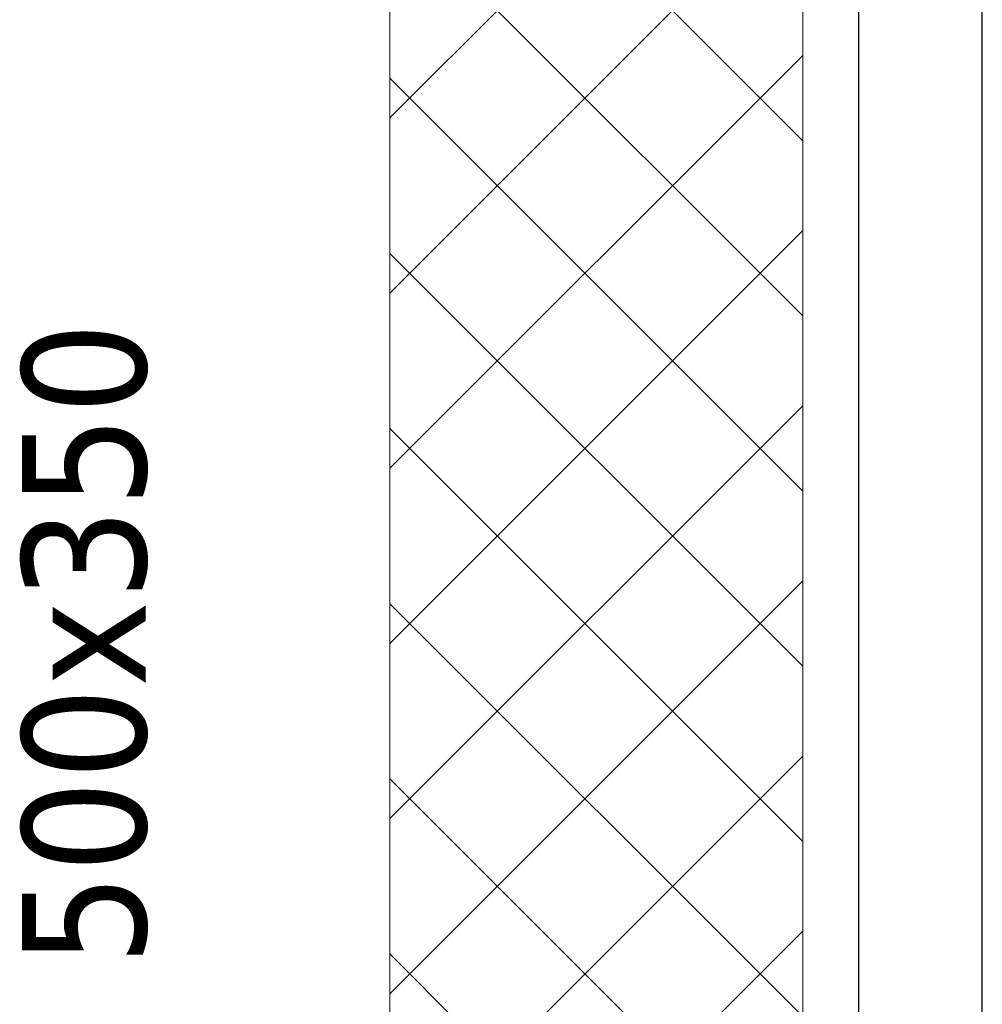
# Model space of a CAD drawing. Header units: metres. Extents: x 391.1 to 427.5, y 12.7 to 29.9.
# Tile 84 of 252: x 406.9 to 408.1, y 18.3 to 19.5. Entities that reach past the tile are written whole.
import ezdxf

# ---------------------------------------------------------------- set-up
doc = ezdxf.new("R2010")
doc.units = ezdxf.units.M
for name, color, linetype, lineweight in [('A-WALL-____-MCUT', 7, 'Continuous', 25), ('A-WALL-____-OTLN', 7, 'Continuous', 25), ('M-HVAC-DUCT-IDEN', 7, 'Continuous', 30), ('M-HVAC-DUCT-OTLN', 7, 'Continuous', 18)]:
    doc.layers.add(name, color=color, linetype=linetype, lineweight=lineweight)
doc.styles.add('Tahoma_2', font='tahoma.ttf', dxfattribs={"height": 0.15})

# ---------------------------------------------------------------- blocks, each defined once
blk = doc.blocks.new('Family - Evans P-1-153493-01_CLI_AIRE_PS1')
at = {"layer": 'A-WALL-____-MCUT', "color": 253, "true_color": 0xaaaaaa}
for p, q in [((10.5601, 0.15), (0, 0.15)), ((0, 0), (10.5601, 0))]:
    blk.add_line(p, q, dxfattribs=at)
at = {"layer": 'A-WALL-____-OTLN', "color": 253, "true_color": 0xaaaaaa}
for p, q in [((10.5601, 0.15), (0, 0.15)), ((0, 0), (10.5601, 0))]:
    blk.add_line(p, q, dxfattribs=at)
at = {"layer": 'A-WALL-____-OTLN', "color": 253, "lineweight": 18, "true_color": 0xaaaaaa}
blk.add_line((0, 0), (10.5601, 0), dxfattribs=at)
blk = doc.blocks.new('LONDR55-XX_ZZ-ARQ-CAA-M3D-Londres55_ifc-1-01_CLI_AIRE_PS1')
at = {"layer": 'A-WALL-____-OTLN', "color": 253, "lineweight": 18, "true_color": 0xaaaaaa, "rotation": 270}
blk.add_blockref('Family - Evans P-1-153493-01_CLI_AIRE_PS1', (407.9432, 24.7407), dxfattribs=at)

msp = doc.modelspace()

# ---------------------------------------------------------------- hatches: boundary and pattern name
at = {"layer": 'M-HVAC-DUCT-OTLN', "true_color": 0x00c800}
h = msp.add_hatch(dxfattribs=at)
h.set_pattern_fill('FP_1', color=92, style=0, pattern_type=2)
h.set_pattern_definition([(45, (0, 0), (-0.106066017, 0.106066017), []), (135, (0, 0), (-0.106066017, -0.106066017), [])])
h.paths.add_polyline_path([(407.3756, 17.0784), (407.8756, 17.0784), (407.8756, 27.2525), (407.3756, 27.2525), (407.3756, 20.5987)])

# ---------------------------------------------------------------- linework, layer by layer
at = {"layer": 'M-HVAC-DUCT-OTLN', "color": 92, "true_color": 0x00c800}
for p, q in [((407.3756, 17.0784), (407.3756, 27.2525)), ((407.8756, 27.2525), (407.8756, 17.0784))]:
    msp.add_line(p, q, dxfattribs=at)

# ---------------------------------------------------------------- block references
at = {"lineweight": 5}
msp.add_blockref('LONDR55-XX_ZZ-ARQ-CAA-M3D-Londres55_ifc-1-01_CLI_AIRE_PS1', (0, 0), dxfattribs=at)

# ---------------------------------------------------------------- texts
at = {"layer": 'M-HVAC-DUCT-IDEN', "insert": (406.9297, 18.3591), "char_height": 0.15, "width": 0.913924, "attachment_point": 1, "rotation": 90, "style": 'Tahoma_2'}
msp.add_mtext('500x350', dxfattribs=at)

doc.saveas('drawing.dxf')
